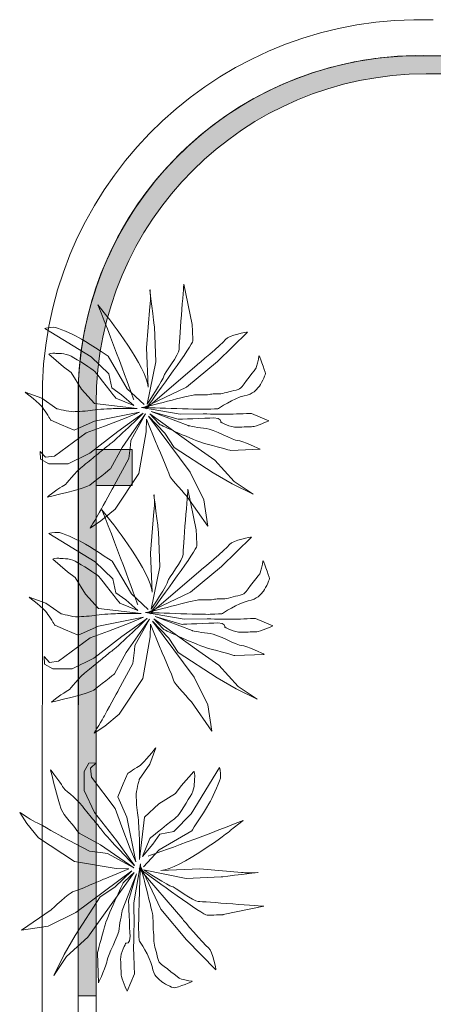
# Model space of a CAD drawing. Header units: millimetres. Extents: x -750 to 57307, y -2234 to 18901.
# Tile 20 of 102: x 57 to 1809, y 14130 to 18303. Entities that reach past the tile are written whole.
import ezdxf

# ---------------------------------------------------------------- set-up
doc = ezdxf.new("R2010")
doc.units = ezdxf.units.MM
doc.header["$MEASUREMENT"] = 0
doc.layers.add('GREY SCALE', color=9, linetype='Continuous', lineweight=0, true_color=0x808080)
doc.layers.add('GREYSCALE', color=9, linetype='Continuous', lineweight=0, true_color=0x808080)

# ---------------------------------------------------------------- blocks, each defined once
blk = doc.blocks.new('FLOOR PLAN')
at = {"layer": 'GREYSCALE', "ltscale": 0.25}
h = blk.add_hatch(color=256, dxfattribs=at)
h.dxf.hatch_style = 1
h.paths.add_polyline_path([(3932.4, 18073.2), (3932.4, 18149.4), (1701.8, 18149.4, 0.394212), (304.8, 16752.4), (304.8, 14166.1), (381, 14166.1), (381, 16676.2, -0.414214), (1778, 18073.2)])
h = blk.add_hatch(color=256, dxfattribs=at)
h.dxf.hatch_style = 1
h.paths.add_polyline_path([(381, 16480.8), (381, 16328.4), (533.4, 16328.4), (533.4, 16480.8)])
for p, q in [((1701.8, 18149.4), (3932.4, 18149.4)), ((1806, 18149.4), (3932.4, 18149.4)), ((21163.6, 18149.4), (1806, 18149.4)), ((3932.4, 18073.2), (1778, 18073.2)), ((304.8, 14166.1), (304.8, 16752.4)), ((305.4, 16757.9), (305.1, 10115.7)), ((304.8, 14166.1), (304.8, 16665.9)), ((381, 16676.2), (381, 14166.1)), ((381, 16480.8), (533.4, 16480.8)), ((381, 16328.4), (381, 16480.8)), ((533.4, 16480.8), (533.4, 16328.4)), ((533.4, 16328.4), (381, 16328.4)), ((381, 14166.1), (304.8, 14166.1)), ((381, 14166.1), (381, 4141))]:
    blk.add_line(p, q, dxfattribs=at)
at = {"layer": 'GREYSCALE', "ltscale": 0.2}
blk.add_line((153, 16760.7), (152.7, 10251.7), dxfattribs=at)
blk.add_arc((1751.6, 16703.2), 1599.7, 87.9509, 177.9393, dxfattribs=at)
at = {"layer": 'GREYSCALE', "ltscale": 0.25}
for centre, radius, start, end in [((1751.6, 16703.2), 1447.3, 87.8468, 181.475), ((1751.6, 16702.7), 1447.6, 91.9701, 178.0299), ((1751.6, 16703.2), 1447.3, 87.8457, 177.8337), ((1778, 16676.2), 1397, 90, 180)]:
    blk.add_arc(centre, radius, start, end, dxfattribs=at)
at = {"layer": 'GREYSCALE'}
for points, knots in [([(597.2, 16672.9), (597.2, 16672.9), (668.1, 16782.7), (667.7, 16792), (667.4, 16801.3), (733, 16885.8), (732.2, 16904.6), (731.4, 16923.4), (752.4, 17181.7), (752.4, 17181.7)], [9, 9, 9, 9, 10, 10, 10, 11, 11, 11, 12, 12, 12, 12]), ([(608.6, 17087.9), (608.6, 17087.9), (613.3, 17129), (609, 17157), (604.7, 17185.1), (627.9, 17000.8), (627.9, 17000.8)], [5, 5, 5, 5, 6, 6, 6, 7, 7, 7, 7]), ([(163.4, 16994.4), (163.4, 16994.4), (185.2, 16998.4), (200.9, 16999.1), (216.6, 16999.7), (283.8, 16968), (306.3, 16956.3)], [129, 129, 129, 129, 130, 130, 130, 131, 131, 131, 131]), ([(787.6, 17010.4), (787.6, 17010.4), (789.8, 16957.2), (790.4, 16941.5), (791, 16927.5), (632.2, 16709.5), (598.2, 16662.7)], [13, 13, 13, 13, 14, 14, 14, 15, 15, 15, 15]), ([(1058.9, 16826.8), (1058.9, 16826.8), (1069.9, 16864.9), (1069.4, 16877.4), (1068.9, 16889.9), (1097.2, 16812.5), (1097.5, 16803.2), (1097.9, 16793.8), (1077.4, 16755.3), (1068.5, 16745.4)], [27, 27, 27, 27, 28, 28, 28, 29, 29, 29, 30, 30, 30, 30]), ([(582.1, 16659.8), (582.1, 16659.8), (780.9, 16711.8), (796.7, 16712.4), (812.3, 16713.1), (853.1, 16711.7), (865.6, 16715.2)], [22, 22, 22, 22, 23, 23, 23, 24, 24, 24, 24]), ([(214.9, 16654.2), (214.9, 16654.2), (265.7, 16640.6), (284.5, 16641.4), (303.3, 16642.1), (341, 16643.7), (365.9, 16647.8), (390.8, 16652), (437.9, 16653.9), (453.6, 16654.5), (469.2, 16655.2), (554, 16655.5), (554, 16655.5)], [110, 110, 110, 110, 111, 111, 111, 112, 112, 112, 113, 113, 113, 114, 114, 114, 114]), ([(896.4, 16653.7), (896.4, 16653.7), (874.5, 16652.9), (846.2, 16651.7), (817.9, 16650.6), (572.7, 16659.4), (572.7, 16659.4)], [32, 32, 32, 32, 33, 33, 33, 34, 34, 34, 34]), ([(908, 16597.7), (908, 16597.7), (913.5, 16616.7), (879, 16615.3), (844.6, 16613.9), (728.6, 16609.2), (728.6, 16609.2)], [42, 42, 42, 42, 43, 43, 43, 44, 44, 44, 44]), ([(834.4, 16632.4), (834.4, 16632.4), (925.5, 16629.8), (950.6, 16630.8), (975.7, 16631.9), (1038.4, 16634.4), (1038.4, 16634.4)], [36, 36, 36, 36, 37, 37, 37, 38, 38, 38, 38]), ([(846.4, 16570.1), (874.7, 16568.1), (964.7, 16518.4), (980.3, 16519), (996, 16519.7), (1076, 16482.1), (1076, 16482.1)], [47, 47, 47, 47, 48, 48, 48, 49, 49, 49, 49]), ([(1111.9, 16602.8), (1111.9, 16602.8), (1056.4, 16578.6), (1043.9, 16578.1), (1031.3, 16577.6), (1006.3, 16576.6), (978, 16575.4), (949.8, 16574.3), (908, 16597.7), (908, 16597.7)], [39, 39, 39, 39, 40, 40, 40, 41, 41, 41, 42, 42, 42, 42]), ([(767, 16281), (767, 16281), (691.5, 16362.8), (691.1, 16372.2), (690.8, 16381.5), (635.4, 16508.1), (635.4, 16508.1)], [67, 67, 67, 67, 68, 68, 68, 69, 69, 69, 69]), ([(625.6, 16219), (625.6, 16219), (630.3, 16260), (626, 16288.1), (621.7, 16316.1), (645, 16131.9), (645, 16131.9)], [5, 5, 5, 5, 6, 6, 6, 7, 7, 7, 7]), ([(614.3, 15804), (614.3, 15804), (685.1, 15913.7), (684.8, 15923.1), (684.4, 15932.4), (750, 16016.8), (749.2, 16035.7), (748.5, 16054.5), (769.4, 16312.8), (769.4, 16312.8)], [9, 9, 9, 9, 10, 10, 10, 11, 11, 11, 12, 12, 12, 12]), ([(180.4, 16125.4), (180.4, 16125.4), (202.2, 16129.5), (217.9, 16130.1), (233.7, 16130.8), (300.8, 16099), (323.3, 16087.3)], [129, 129, 129, 129, 130, 130, 130, 131, 131, 131, 131]), ([(804.6, 16141.5), (804.6, 16141.5), (806.8, 16088.2), (807.4, 16072.6), (808, 16058.5), (649.2, 15840.5), (615.2, 15793.8)], [13, 13, 13, 13, 14, 14, 14, 15, 15, 15, 15]), ([(1075.9, 15957.8), (1075.9, 15957.8), (1086.9, 15996), (1086.4, 16008.5), (1085.9, 16021), (1114.2, 15943.6), (1114.6, 15934.2), (1114.9, 15924.9), (1094.4, 15886.3), (1085.5, 15876.5)], [27, 27, 27, 27, 28, 28, 28, 29, 29, 29, 30, 30, 30, 30]), ([(599.1, 15790.8), (599.1, 15790.8), (798, 15842.9), (813.7, 15843.5), (829.3, 15844.1), (870.2, 15842.7), (882.6, 15846.3)], [22, 22, 22, 22, 23, 23, 23, 24, 24, 24, 24]), ([(232, 15785.3), (232, 15785.3), (282.7, 15771.7), (301.5, 15772.4), (320.3, 15773.2), (358, 15774.7), (382.9, 15778.9), (407.9, 15783.1), (454.9, 15785), (470.6, 15785.6), (486.2, 15786.2), (571, 15786.5), (571, 15786.5)], [110, 110, 110, 110, 111, 111, 111, 112, 112, 112, 113, 113, 113, 114, 114, 114, 114]), ([(913.4, 15784.8), (913.4, 15784.8), (891.5, 15783.9), (863.2, 15782.8), (834.9, 15781.6), (589.7, 15790.5), (589.7, 15790.5)], [32, 32, 32, 32, 33, 33, 33, 34, 34, 34, 34]), ([(925, 15728.7), (925, 15728.7), (930.6, 15747.8), (896, 15746.4), (861.6, 15745), (745.6, 15740.3), (745.6, 15740.3)], [42, 42, 42, 42, 43, 43, 43, 44, 44, 44, 44]), ([(851.4, 15763.4), (851.4, 15763.4), (942.5, 15760.9), (967.6, 15761.9), (992.7, 15762.9), (1055.4, 15765.5), (1055.4, 15765.5)], [36, 36, 36, 36, 37, 37, 37, 38, 38, 38, 38]), ([(1128.9, 15733.8), (1128.9, 15733.8), (1073.5, 15709.7), (1060.9, 15709.2), (1048.3, 15708.6), (1023.3, 15707.6), (995, 15706.5), (966.9, 15705.3), (925, 15728.7), (925, 15728.7)], [39, 39, 39, 39, 40, 40, 40, 41, 41, 41, 42, 42, 42, 42]), ([(863.4, 15701.1), (891.8, 15699.1), (981.7, 15649.4), (997.3, 15650.1), (1013, 15650.7), (1093, 15613.1), (1093, 15613.1)], [47, 47, 47, 47, 48, 48, 48, 49, 49, 49, 49]), ([(784.1, 15412.1), (784.1, 15412.1), (708.5, 15493.9), (708.1, 15503.3), (707.8, 15512.6), (652.4, 15639.1), (652.4, 15639.1)], [67, 67, 67, 67, 68, 68, 68, 69, 69, 69, 69]), ([(903.4, 15134.2), (903.4, 15134.2), (907.4, 15112.4), (908, 15096.6), (908.7, 15080.9), (876.9, 15013.7), (865.2, 14991.3)], [129, 129, 129, 129, 130, 130, 130, 131, 131, 131, 131]), ([(563.2, 15082.6), (563.2, 15082.6), (549.6, 15031.8), (550.3, 15013), (551.1, 14994.3), (552.6, 14956.6), (556.8, 14931.7), (561, 14906.7), (562.9, 14859.7), (563.5, 14844), (564.2, 14828.3), (564.5, 14743.5), (564.5, 14743.5)], [110, 110, 110, 110, 111, 111, 111, 112, 112, 112, 113, 113, 113, 114, 114, 114, 114]), ([(562.7, 14401.2), (562.7, 14401.2), (561.8, 14423.1), (560.7, 14451.3), (559.5, 14479.6), (568.4, 14724.9), (568.4, 14724.9)], [32, 32, 32, 32, 33, 33, 33, 34, 34, 34, 34]), ([(568.8, 14715.4), (568.8, 14715.4), (620.8, 14516.6), (621.4, 14500.9), (622.1, 14485.2), (620.7, 14444.4), (624.2, 14431.9)], [22, 22, 22, 22, 23, 23, 23, 24, 24, 24, 24]), ([(919.4, 14509.9), (919.4, 14509.9), (866.2, 14507.8), (850.5, 14507.1), (836.5, 14506.6), (618.5, 14665.3), (571.7, 14699.4)], [13, 13, 13, 13, 14, 14, 14, 15, 15, 15, 15]), ([(581.9, 14700.3), (581.9, 14700.3), (691.6, 14629.4), (701, 14629.8), (710.3, 14630.2), (794.7, 14564.6), (813.6, 14565.3), (832.4, 14566.1), (1090.7, 14545.2), (1090.7, 14545.2)], [9, 9, 9, 9, 10, 10, 10, 11, 11, 11, 12, 12, 12, 12]), ([(996.9, 14688.9), (996.9, 14688.9), (1038, 14684.3), (1066, 14688.6), (1094, 14692.9), (909.8, 14669.6), (909.8, 14669.6)], [5, 5, 5, 5, 6, 6, 6, 7, 7, 7, 7]), ([(190, 14530.5), (190, 14530.5), (271.8, 14606), (281.2, 14606.4), (290.5, 14606.8), (417.1, 14662.2), (417.1, 14662.2)], [67, 67, 67, 67, 68, 68, 68, 69, 69, 69, 69]), ([(506.7, 14389.5), (506.7, 14389.5), (525.7, 14384), (524.3, 14418.5), (522.9, 14452.9), (518.2, 14569), (518.2, 14569)], [42, 42, 42, 42, 43, 43, 43, 44, 44, 44, 44]), ([(479, 14451.2), (477, 14422.8), (427.4, 14332.8), (428, 14317.3), (428.6, 14301.6), (391.1, 14221.5), (391.1, 14221.5)], [47, 47, 47, 47, 48, 48, 48, 49, 49, 49, 49]), ([(541.3, 14463.1), (541.3, 14463.1), (538.8, 14372), (539.8, 14347), (540.8, 14321.9), (543.4, 14259.1), (543.4, 14259.1)], [36, 36, 36, 36, 37, 37, 37, 38, 38, 38, 38]), ([(511.7, 14185.7), (511.7, 14185.7), (487.6, 14241.1), (487.1, 14253.7), (486.6, 14266.3), (485.5, 14291.3), (484.4, 14319.6), (483.2, 14347.7), (506.7, 14389.5), (506.7, 14389.5)], [39, 39, 39, 39, 40, 40, 40, 41, 41, 41, 42, 42, 42, 42]), ([(735.8, 14238.7), (735.8, 14238.7), (773.9, 14227.6), (786.4, 14228.1), (798.9, 14228.6), (721.5, 14200.4), (712.2, 14200), (702.8, 14199.6), (664.3, 14220.1), (654.4, 14229.1)], [27, 27, 27, 27, 28, 28, 28, 29, 29, 29, 30, 30, 30, 30])]:
    blk.add_open_spline(points, degree=3, knots=knots, dxfattribs=at)
for points in [[(752.4, 17181.7), (752.4, 17181.7), (787.6, 17010.4), (787.6, 17010.4)], [(539.9, 16692.6), (539.9, 16692.6), (458.5, 16918.6), (388.5, 17094.7)], [(388.5, 17094.7), (388.5, 17094.7), (431.6, 17040), (431.6, 17040)], [(593.8, 16911.5), (593.8, 16911.5), (608.6, 17087.9), (608.6, 17087.9)], [(431.6, 17040), (431.6, 17040), (597.3, 16826.9), (600.6, 16745.3)], [(359.9, 16873.7), (359.9, 16873.7), (163.4, 16994.4), (163.4, 16994.4)], [(627.9, 17000.8), (627.9, 17000.8), (633.9, 16853.5), (633.9, 16853.5)], [(306.3, 16956.3), (328.7, 16944.7), (431.9, 16876.7), (431.9, 16876.7)], [(807.2, 16838.5), (807.2, 16838.5), (913.4, 16927.6), (928.4, 16947.1)], [(1021.2, 16979.1), (1021.2, 16979.1), (894.4, 16854.6), (894.4, 16854.6)], [(928.4, 16947.1), (943.2, 16966.6), (1021.2, 16979.1), (1021.2, 16979.1)], [(600.6, 16745.3), (600.6, 16745.3), (593.8, 16911.5), (593.8, 16911.5)], [(180.4, 16885.3), (180.4, 16885.3), (195.9, 16892.1), (205.4, 16889.5)], [(242.2, 16831.3), (242.2, 16831.3), (180.4, 16885.3), (180.4, 16885.3)], [(205.4, 16889.5), (214.8, 16886.7), (249.2, 16891.3), (274.9, 16876.5)], [(274.9, 16876.5), (300.7, 16861.9), (365, 16823.7), (374.9, 16811.5)], [(435, 16801.4), (435, 16801.4), (359.9, 16873.7), (359.9, 16873.7)], [(431.9, 16876.7), (431.9, 16876.7), (512.9, 16738.6), (512.9, 16738.6)], [(274.6, 16807.4), (274.6, 16807.4), (242.2, 16831.3), (242.2, 16831.3)], [(591.7, 16653.9), (591.7, 16653.9), (807.2, 16838.5), (807.2, 16838.5)], [(633.9, 16853.5), (633.9, 16853.5), (597.2, 16672.9), (597.2, 16672.9)], [(894.4, 16854.6), (894.4, 16854.6), (763.8, 16745.8), (763.8, 16745.8)], [(993.2, 16742.3), (1002.2, 16752.2), (1058.9, 16826.8), (1058.9, 16826.8)], [(318.3, 16737), (318.3, 16737), (274.6, 16807.4), (274.6, 16807.4)], [(374.9, 16811.5), (384.9, 16799.3), (464.3, 16698.9), (464.3, 16698.9)], [(446.8, 16742.2), (446.8, 16742.2), (435, 16801.4), (435, 16801.4)], [(374.2, 16676.4), (374.2, 16676.4), (318.3, 16737), (318.3, 16737)], [(488.9, 16712.5), (488.9, 16712.5), (446.8, 16742.2), (446.8, 16742.2)], [(512.9, 16738.6), (512.9, 16738.6), (584.6, 16672.4), (584.6, 16672.4)], [(763.8, 16745.8), (763.8, 16745.8), (582.1, 16659.8), (582.1, 16659.8)], [(925, 16720.9), (946.6, 16728), (984.2, 16732.6), (993.2, 16742.3)], [(1068.5, 16745.4), (1059.4, 16735.7), (1047.7, 16716.3), (1007.2, 16708.5)], [(155.1, 16658.1), (145.1, 16673.4), (80.2, 16724.2), (80.2, 16724.2)], [(80.2, 16724.2), (80.2, 16724.2), (150.3, 16698.7), (150.3, 16698.7)], [(150.3, 16698.7), (150.3, 16698.7), (214.9, 16654.2), (214.9, 16654.2)], [(464.3, 16698.9), (464.3, 16698.9), (540.9, 16667.5), (540.9, 16667.5)], [(540.9, 16667.5), (540.9, 16667.5), (488.9, 16712.5), (488.9, 16712.5)], [(865.6, 16715.2), (878, 16718.9), (903.3, 16713.6), (925, 16720.9)], [(1007.2, 16708.5), (966.7, 16700.5), (896.4, 16653.7), (896.4, 16653.7)], [(188.6, 16606.1), (188.6, 16606.1), (165.2, 16642.8), (155.1, 16658.1)], [(554, 16655.5), (554, 16655.5), (374.2, 16676.4), (374.2, 16676.4)], [(572.7, 16659.4), (572.7, 16659.4), (737.1, 16631.6), (737.1, 16631.6)], [(598.2, 16662.7), (594, 16657.1), (591.7, 16653.9), (591.7, 16653.9)], [(564, 16640.2), (564, 16640.2), (374.1, 16601.1), (374.1, 16601.1)], [(415.7, 16580.7), (415.7, 16580.7), (508.5, 16616), (508.5, 16616)], [(434.7, 16499.9), (462.2, 16519.9), (580, 16634.6), (580, 16634.6)], [(580, 16634.6), (580, 16634.6), (473.2, 16558), (473.2, 16558)], [(589.5, 16631.9), (589.5, 16631.9), (491.6, 16489.7), (491.6, 16489.7)], [(508.5, 16616), (508.5, 16616), (564, 16640.2), (564, 16640.2)], [(528.1, 16519.4), (528.1, 16519.4), (589.5, 16631.9), (589.5, 16631.9)], [(593.5, 16610), (593.5, 16610), (592.5, 16556.6), (592.5, 16556.6)], [(635.4, 16508.1), (635.4, 16508.1), (593.5, 16610), (593.5, 16610)], [(671.4, 16550.4), (671.4, 16550.4), (602.4, 16622.9), (602.4, 16622.9)], [(602.4, 16622.9), (602.4, 16622.9), (778.5, 16385.1), (778.5, 16385.1)], [(623.8, 16616.1), (623.8, 16616.1), (608.3, 16632.6), (608.3, 16632.6)], [(608.3, 16632.6), (608.3, 16632.6), (799.1, 16495.9), (799.1, 16495.9)], [(728.6, 16609.2), (728.6, 16609.2), (614.1, 16642.3), (614.1, 16642.3)], [(614.1, 16642.3), (614.1, 16642.3), (770.4, 16582.7), (770.4, 16582.7)], [(651, 16587.2), (651, 16587.2), (623.8, 16616.1), (623.8, 16616.1)], [(737.1, 16631.6), (737.1, 16631.6), (834.4, 16632.4), (834.4, 16632.4)], [(1038.4, 16634.4), (1038.4, 16634.4), (1111.9, 16602.8), (1111.9, 16602.8)], [(233.5, 16585.9), (233.5, 16585.9), (188.6, 16606.1), (188.6, 16606.1)], [(287.7, 16563), (287.7, 16563), (233.5, 16585.9), (233.5, 16585.9)], [(374.1, 16601.1), (374.1, 16601.1), (287.7, 16563), (287.7, 16563)], [(338.4, 16552.5), (338.4, 16552.5), (415.7, 16580.7), (415.7, 16580.7)], [(839.5, 16507), (798.2, 16517.8), (651, 16587.2), (651, 16587.2)], [(770.4, 16582.7), (770.4, 16582.7), (818, 16572), (846.4, 16570.1)], [(204.2, 16452.8), (204.2, 16452.8), (338.4, 16552.5), (338.4, 16552.5)], [(473.2, 16558), (473.2, 16558), (354.5, 16465.2), (354.5, 16465.2)], [(592.5, 16556.6), (592.5, 16556.6), (562.1, 16379.6), (562.1, 16379.6)], [(711.5, 16489.2), (711.5, 16489.2), (671.4, 16550.4), (671.4, 16550.4)], [(389, 16463.1), (406, 16477.4), (421.7, 16490.5), (434.7, 16499.9)], [(491.6, 16489.7), (491.6, 16489.7), (441.9, 16399.7), (441.9, 16399.7)], [(518.7, 16443.7), (518.7, 16443.7), (525.7, 16499.7), (525.7, 16499.7)], [(525.7, 16499.7), (525.7, 16499.7), (528.1, 16519.4), (528.1, 16519.4)], [(876, 16382.9), (876, 16382.9), (711.5, 16489.2), (711.5, 16489.2)], [(799.1, 16495.9), (799.1, 16495.9), (883.3, 16436.5), (883.3, 16436.5)], [(950.7, 16477), (950.7, 16477), (880.8, 16496.1), (839.5, 16507)], [(145.1, 16441), (145.1, 16441), (143.8, 16472.3), (143.8, 16472.3)], [(143.8, 16472.3), (143.8, 16472.3), (166.8, 16448.1), (166.8, 16448.1)], [(166.8, 16448.1), (166.8, 16448.1), (204.2, 16452.8), (204.2, 16452.8)], [(354.5, 16465.2), (354.5, 16465.2), (262.1, 16420.6), (262.1, 16420.6)], [(328.3, 16413.9), (349.1, 16429.7), (370, 16447.2), (389, 16463.1)], [(457.4, 16328.1), (457.4, 16328.1), (518.7, 16443.7), (518.7, 16443.7)], [(1076, 16482.1), (1076, 16482.1), (950.7, 16477), (950.7, 16477)], [(180.5, 16420.5), (180.5, 16420.5), (145.1, 16441), (145.1, 16441)], [(262.1, 16420.6), (262.1, 16420.6), (180.5, 16420.5), (180.5, 16420.5)], [(243.9, 16328.8), (259.3, 16335.8), (288.8, 16384), (328.3, 16413.9)], [(441.9, 16399.7), (441.9, 16399.7), (372, 16343.5), (353.7, 16330.2)], [(883.3, 16436.5), (883.3, 16436.5), (965.3, 16345.6), (965.3, 16345.6)], [(562.1, 16379.6), (562.1, 16379.6), (461.5, 16227.9), (461.5, 16227.9)], [(778.5, 16385.1), (778.5, 16385.1), (836.7, 16268.2), (836.7, 16268.2)], [(956.4, 16335.9), (956.4, 16335.9), (876, 16382.9), (876, 16382.9)], [(353.7, 16330.2), (335.4, 16317), (173.7, 16279), (173.7, 16279)], [(173.7, 16279), (173.7, 16279), (228.5, 16322), (243.9, 16328.8)], [(398.9, 16222.1), (404.7, 16234.9), (457.4, 16328.1), (457.4, 16328.1)], [(1046, 16292.4), (1046, 16292.4), (956.4, 16335.9), (956.4, 16335.9)], [(965.3, 16345.6), (965.3, 16345.6), (1046, 16292.4), (1046, 16292.4)], [(853.8, 16155.8), (853.8, 16155.8), (767, 16281), (767, 16281)], [(769.4, 16312.8), (769.4, 16312.8), (804.6, 16141.5), (804.6, 16141.5)], [(836.7, 16268.2), (836.7, 16268.2), (853.8, 16155.8), (853.8, 16155.8)], [(354.8, 16148.1), (354.8, 16148.1), (393.2, 16209.3), (398.9, 16222.1)], [(461.5, 16227.9), (461.5, 16227.9), (400.7, 16178.3), (400.7, 16178.3)], [(556.9, 15823.7), (556.9, 15823.7), (475.5, 16049.7), (405.5, 16225.7)], [(405.5, 16225.7), (405.5, 16225.7), (448.6, 16171), (448.6, 16171)], [(610.9, 16042.5), (610.9, 16042.5), (625.6, 16219), (625.6, 16219)], [(400.7, 16178.3), (400.7, 16178.3), (354.8, 16148.1), (354.8, 16148.1)], [(448.6, 16171), (448.6, 16171), (614.3, 15957.9), (617.6, 15876.4)], [(376.9, 16004.8), (376.9, 16004.8), (180.4, 16125.4), (180.4, 16125.4)], [(645, 16131.9), (645, 16131.9), (650.9, 15984.6), (650.9, 15984.6)], [(1038.2, 16110.2), (1038.2, 16110.2), (911.4, 15985.7), (911.4, 15985.7)], [(945.4, 16078.2), (960.3, 16097.6), (1038.2, 16110.2), (1038.2, 16110.2)], [(323.3, 16087.3), (345.7, 16075.7), (449, 16007.7), (449, 16007.7)], [(824.2, 15969.6), (824.2, 15969.6), (930.4, 16058.7), (945.4, 16078.2)], [(617.6, 15876.4), (617.6, 15876.4), (610.9, 16042.5), (610.9, 16042.5)], [(197.4, 16016.4), (197.4, 16016.4), (212.9, 16023.2), (222.4, 16020.5)], [(259.2, 15962.3), (259.2, 15962.3), (197.4, 16016.4), (197.4, 16016.4)], [(222.4, 16020.5), (231.8, 16017.8), (266.2, 16022.3), (292, 16007.5)], [(292, 16007.5), (317.7, 15992.9), (382.1, 15954.8), (391.9, 15942.5)], [(452, 15932.5), (452, 15932.5), (376.9, 16004.8), (376.9, 16004.8)], [(449, 16007.7), (449, 16007.7), (529.9, 15869.7), (529.9, 15869.7)], [(650.9, 15984.6), (650.9, 15984.6), (614.3, 15804), (614.3, 15804)], [(911.4, 15985.7), (911.4, 15985.7), (780.8, 15876.8), (780.8, 15876.8)], [(291.6, 15938.4), (291.6, 15938.4), (259.2, 15962.3), (259.2, 15962.3)], [(391.9, 15942.5), (401.9, 15930.4), (481.3, 15830), (481.3, 15830)], [(608.7, 15784.9), (608.7, 15784.9), (824.2, 15969.6), (824.2, 15969.6)], [(1010.3, 15873.4), (1019.2, 15883.3), (1075.9, 15957.8), (1075.9, 15957.8)], [(335.4, 15868.1), (335.4, 15868.1), (291.6, 15938.4), (291.6, 15938.4)], [(463.8, 15873.3), (463.8, 15873.3), (452, 15932.5), (452, 15932.5)], [(391.2, 15807.4), (391.2, 15807.4), (335.4, 15868.1), (335.4, 15868.1)], [(505.9, 15843.5), (505.9, 15843.5), (463.8, 15873.3), (463.8, 15873.3)], [(529.9, 15869.7), (529.9, 15869.7), (601.7, 15803.5), (601.7, 15803.5)], [(780.8, 15876.8), (780.8, 15876.8), (599.1, 15790.8), (599.1, 15790.8)], [(942, 15851.9), (963.7, 15859.1), (1001.2, 15863.7), (1010.3, 15873.4)], [(1085.5, 15876.5), (1076.4, 15866.7), (1064.7, 15847.4), (1024.2, 15839.6)], [(172.1, 15789.2), (162.1, 15804.5), (97.2, 15855.2), (97.2, 15855.2)], [(97.2, 15855.2), (97.2, 15855.2), (167.3, 15829.8), (167.3, 15829.8)], [(167.3, 15829.8), (167.3, 15829.8), (232, 15785.3), (232, 15785.3)], [(481.3, 15830), (481.3, 15830), (557.9, 15798.6), (557.9, 15798.6)], [(557.9, 15798.6), (557.9, 15798.6), (505.9, 15843.5), (505.9, 15843.5)], [(882.6, 15846.3), (895, 15850), (920.3, 15844.7), (942, 15851.9)], [(1024.2, 15839.6), (983.7, 15831.5), (913.4, 15784.8), (913.4, 15784.8)], [(205.6, 15737.2), (205.6, 15737.2), (182.2, 15773.9), (172.1, 15789.2)], [(571, 15786.5), (571, 15786.5), (391.2, 15807.4), (391.2, 15807.4)], [(589.7, 15790.5), (589.7, 15790.5), (754.1, 15762.7), (754.1, 15762.7)], [(615.2, 15793.8), (611, 15788.2), (608.7, 15784.9), (608.7, 15784.9)], [(250.5, 15717), (250.5, 15717), (205.6, 15737.2), (205.6, 15737.2)], [(391.1, 15732.1), (391.1, 15732.1), (304.7, 15694.1), (304.7, 15694.1)], [(581, 15771.3), (581, 15771.3), (391.1, 15732.1), (391.1, 15732.1)], [(432.7, 15711.8), (432.7, 15711.8), (525.6, 15747.1), (525.6, 15747.1)], [(451.7, 15631), (479.2, 15651), (597, 15765.7), (597, 15765.7)], [(597, 15765.7), (597, 15765.7), (490.2, 15689), (490.2, 15689)], [(606.5, 15762.9), (606.5, 15762.9), (508.6, 15620.8), (508.6, 15620.8)], [(525.6, 15747.1), (525.6, 15747.1), (581, 15771.3), (581, 15771.3)], [(545.1, 15650.5), (545.1, 15650.5), (606.5, 15762.9), (606.5, 15762.9)], [(610.5, 15741.1), (610.5, 15741.1), (609.5, 15687.6), (609.5, 15687.6)], [(652.4, 15639.1), (652.4, 15639.1), (610.5, 15741.1), (610.5, 15741.1)], [(688.4, 15681.4), (688.4, 15681.4), (619.4, 15754), (619.4, 15754)], [(619.4, 15754), (619.4, 15754), (795.5, 15516.2), (795.5, 15516.2)], [(640.8, 15747.2), (640.8, 15747.2), (625.4, 15763.7), (625.4, 15763.7)], [(625.4, 15763.7), (625.4, 15763.7), (816.1, 15626.9), (816.1, 15626.9)], [(745.6, 15740.3), (745.6, 15740.3), (631.2, 15773.3), (631.2, 15773.3)], [(631.2, 15773.3), (631.2, 15773.3), (787.4, 15713.7), (787.4, 15713.7)], [(668, 15718.3), (668, 15718.3), (640.8, 15747.2), (640.8, 15747.2)], [(754.1, 15762.7), (754.1, 15762.7), (851.4, 15763.4), (851.4, 15763.4)], [(1055.4, 15765.5), (1055.4, 15765.5), (1128.9, 15733.8), (1128.9, 15733.8)], [(304.7, 15694.1), (304.7, 15694.1), (250.5, 15717), (250.5, 15717)], [(355.4, 15683.6), (355.4, 15683.6), (432.7, 15711.8), (432.7, 15711.8)], [(856.5, 15638), (815.2, 15648.9), (668, 15718.3), (668, 15718.3)], [(787.4, 15713.7), (787.4, 15713.7), (835.1, 15703.1), (863.4, 15701.1)], [(221.2, 15583.9), (221.2, 15583.9), (355.4, 15683.6), (355.4, 15683.6)], [(490.2, 15689), (490.2, 15689), (371.5, 15596.3), (371.5, 15596.3)], [(542.7, 15630.7), (542.7, 15630.7), (545.1, 15650.5), (545.1, 15650.5)], [(609.5, 15687.6), (609.5, 15687.6), (579.1, 15510.6), (579.1, 15510.6)], [(728.5, 15620.3), (728.5, 15620.3), (688.4, 15681.4), (688.4, 15681.4)], [(406, 15594.1), (423.1, 15608.5), (438.7, 15621.5), (451.7, 15631)], [(508.6, 15620.8), (508.6, 15620.8), (458.9, 15530.8), (458.9, 15530.8)], [(535.7, 15574.8), (535.7, 15574.8), (542.7, 15630.7), (542.7, 15630.7)], [(893, 15513.9), (893, 15513.9), (728.5, 15620.3), (728.5, 15620.3)], [(816.1, 15626.9), (816.1, 15626.9), (900.3, 15567.6), (900.3, 15567.6)], [(967.7, 15608), (967.7, 15608), (897.8, 15627.2), (856.5, 15638)], [(1093, 15613.1), (1093, 15613.1), (967.7, 15608), (967.7, 15608)], [(162.1, 15572.1), (162.1, 15572.1), (160.8, 15603.4), (160.8, 15603.4)], [(160.8, 15603.4), (160.8, 15603.4), (183.8, 15579.2), (183.8, 15579.2)], [(197.5, 15551.5), (197.5, 15551.5), (162.1, 15572.1), (162.1, 15572.1)], [(183.8, 15579.2), (183.8, 15579.2), (221.2, 15583.9), (221.2, 15583.9)], [(371.5, 15596.3), (371.5, 15596.3), (279.1, 15551.7), (279.1, 15551.7)], [(345.3, 15545), (366.1, 15560.7), (387, 15578.2), (406, 15594.1)], [(474.4, 15459.2), (474.4, 15459.2), (535.7, 15574.8), (535.7, 15574.8)], [(900.3, 15567.6), (900.3, 15567.6), (982.4, 15476.7), (982.4, 15476.7)], [(279.1, 15551.7), (279.1, 15551.7), (197.5, 15551.5), (197.5, 15551.5)], [(260.9, 15459.9), (276.3, 15466.9), (305.8, 15515.1), (345.3, 15545)], [(458.9, 15530.8), (458.9, 15530.8), (389, 15474.5), (370.7, 15461.3)], [(579.1, 15510.6), (579.1, 15510.6), (478.5, 15358.9), (478.5, 15358.9)], [(795.5, 15516.2), (795.5, 15516.2), (853.7, 15399.3), (853.7, 15399.3)], [(973.4, 15466.9), (973.4, 15466.9), (893, 15513.9), (893, 15513.9)], [(370.7, 15461.3), (352.4, 15448), (190.7, 15410), (190.7, 15410)], [(190.7, 15410), (190.7, 15410), (245.5, 15453), (260.9, 15459.9)], [(415.9, 15353.2), (421.7, 15366), (474.4, 15459.2), (474.4, 15459.2)], [(1063, 15423.4), (1063, 15423.4), (973.4, 15466.9), (973.4, 15466.9)], [(982.4, 15476.7), (982.4, 15476.7), (1063, 15423.4), (1063, 15423.4)], [(870.8, 15286.9), (870.8, 15286.9), (784.1, 15412.1), (784.1, 15412.1)], [(853.7, 15399.3), (853.7, 15399.3), (870.8, 15286.9), (870.8, 15286.9)], [(478.5, 15358.9), (478.5, 15358.9), (417.7, 15309.3), (417.7, 15309.3)], [(371.8, 15279.1), (371.8, 15279.1), (410.2, 15340.4), (415.9, 15353.2)], [(417.7, 15309.3), (417.7, 15309.3), (371.8, 15279.1), (371.8, 15279.1)], [(567.1, 15142.5), (582.4, 15152.4), (633.2, 15217.4), (633.2, 15217.4)], [(633.2, 15217.4), (633.2, 15217.4), (607.7, 15147.3), (607.7, 15147.3)], [(329.5, 15117), (329.5, 15117), (350, 15152.4), (350, 15152.4)], [(350, 15152.4), (350, 15152.4), (381.3, 15153.7), (381.3, 15153.7)], [(381.3, 15153.7), (381.3, 15153.7), (357.1, 15130.8), (357.1, 15130.8)], [(239.2, 14943.8), (225.9, 14962.1), (187.9, 15123.9), (187.9, 15123.9)], [(187.9, 15123.9), (187.9, 15123.9), (230.9, 15069.1), (237.8, 15053.6)], [(329.6, 15035.5), (329.6, 15035.5), (329.5, 15117), (329.5, 15117)], [(357.1, 15130.8), (357.1, 15130.8), (361.8, 15093.3), (361.8, 15093.3)], [(494.9, 15064.1), (494.9, 15064.1), (515.1, 15108.9), (515.1, 15108.9)], [(515.1, 15108.9), (515.1, 15108.9), (551.8, 15132.4), (567.1, 15142.5)], [(607.7, 15147.3), (607.7, 15147.3), (563.2, 15082.6), (563.2, 15082.6)], [(740.3, 15055.3), (740.3, 15055.3), (794.3, 15117.1), (794.3, 15117.1)], [(782.7, 14937.7), (782.7, 14937.7), (903.4, 15134.2), (903.4, 15134.2)], [(794.3, 15117.1), (794.3, 15117.1), (801.1, 15101.6), (798.5, 15092.2)], [(361.8, 15093.3), (361.8, 15093.3), (461.5, 14959.2), (461.5, 14959.2)], [(798.5, 15092.2), (795.7, 15082.7), (800.2, 15048.3), (785.5, 15022.6)], [(237.8, 15053.6), (244.8, 15038.2), (293, 15008.8), (322.9, 14969.2)], [(374.2, 14943), (374.2, 14943), (329.6, 15035.5), (329.6, 15035.5)], [(472, 15009.9), (472, 15009.9), (494.9, 15064.1), (494.9, 15064.1)], [(646, 14979.2), (646, 14979.2), (716.4, 15022.9), (716.4, 15022.9)], [(716.4, 15022.9), (716.4, 15022.9), (740.3, 15055.3), (740.3, 15055.3)], [(785.5, 15022.6), (770.9, 14996.9), (732.7, 14932.5), (720.4, 14922.6)], [(510.1, 14923.4), (510.1, 14923.4), (472, 15009.9), (472, 15009.9)], [(865.2, 14991.3), (853.7, 14968.8), (785.7, 14865.6), (785.7, 14865.6)], [(87.2, 14896.9), (87.2, 14896.9), (57.1, 14942.7), (57.1, 14942.7)], [(57.1, 14942.7), (57.1, 14942.7), (118.3, 14904.4), (131.1, 14898.7)], [(308.7, 14855.7), (308.7, 14855.7), (252.4, 14925.6), (239.2, 14943.8)], [(322.9, 14969.2), (338.6, 14948.4), (356.1, 14927.6), (372, 14908.6)], [(467, 14824.4), (467, 14824.4), (374.2, 14943), (374.2, 14943)], [(461.5, 14959.2), (461.5, 14959.2), (489.7, 14881.8), (489.7, 14881.8)], [(585.4, 14923.4), (585.4, 14923.4), (646, 14979.2), (646, 14979.2)], [(131.1, 14898.7), (143.9, 14892.9), (237.1, 14840.1), (237.1, 14840.1)], [(372, 14908.6), (386.4, 14891.5), (399.4, 14875.9), (408.9, 14862.9)], [(549.2, 14733.6), (549.2, 14733.6), (510.1, 14923.4), (510.1, 14923.4)], [(564.5, 14743.5), (564.5, 14743.5), (585.4, 14923.4), (585.4, 14923.4)], [(601.6, 14757.7), (601.6, 14757.7), (827.6, 14839), (1003.6, 14909)], [(720.4, 14922.6), (708.3, 14912.7), (607.9, 14833.3), (607.9, 14833.3)], [(710.4, 14862.5), (710.4, 14862.5), (782.7, 14937.7), (782.7, 14937.7)], [(1003.6, 14909), (1003.6, 14909), (949, 14865.9), (949, 14865.9)], [(136.9, 14836.1), (136.9, 14836.1), (87.2, 14896.9), (87.2, 14896.9)], [(398.7, 14805.9), (398.7, 14805.9), (308.7, 14855.7), (308.7, 14855.7)], [(408.9, 14862.9), (428.9, 14835.3), (543.6, 14717.6), (543.6, 14717.6)], [(489.7, 14881.8), (489.7, 14881.8), (525, 14789), (525, 14789)], [(785.7, 14865.6), (785.7, 14865.6), (647.6, 14784.6), (647.6, 14784.6)], [(651.2, 14850.8), (651.2, 14850.8), (710.4, 14862.5), (710.4, 14862.5)], [(949, 14865.9), (949, 14865.9), (735.8, 14700.3), (654.3, 14696.9)], [(288.6, 14735.5), (288.6, 14735.5), (136.9, 14836.1), (136.9, 14836.1)], [(237.1, 14840.1), (237.1, 14840.1), (352.7, 14778.8), (352.7, 14778.8)], [(543.6, 14717.6), (543.6, 14717.6), (467, 14824.4), (467, 14824.4)], [(607.9, 14833.3), (607.9, 14833.3), (576.5, 14756.6), (576.5, 14756.6)], [(621.5, 14808.7), (621.5, 14808.7), (651.2, 14850.8), (651.2, 14850.8)], [(352.7, 14778.8), (352.7, 14778.8), (408.7, 14771.9), (408.7, 14771.9)], [(540.8, 14708.1), (540.8, 14708.1), (398.7, 14805.9), (398.7, 14805.9)], [(525, 14789), (525, 14789), (549.2, 14733.6), (549.2, 14733.6)], [(576.5, 14756.6), (576.5, 14756.6), (621.5, 14808.7), (621.5, 14808.7)], [(647.6, 14784.6), (647.6, 14784.6), (581.4, 14712.9), (581.4, 14712.9)], [(465.6, 14705), (465.6, 14705), (288.6, 14735.5), (288.6, 14735.5)], [(408.7, 14771.9), (408.7, 14771.9), (428.4, 14769.4), (428.4, 14769.4)], [(428.4, 14769.4), (428.4, 14769.4), (540.8, 14708.1), (540.8, 14708.1)], [(531.9, 14695.1), (531.9, 14695.1), (294.1, 14519.1), (294.1, 14519.1)], [(541.6, 14689.2), (541.6, 14689.2), (404.9, 14498.5), (404.9, 14498.5)], [(417.1, 14662.2), (417.1, 14662.2), (519, 14704.1), (519, 14704.1)], [(459.4, 14626.2), (459.4, 14626.2), (531.9, 14695.1), (531.9, 14695.1)], [(519, 14704.1), (519, 14704.1), (465.6, 14705), (465.6, 14705)], [(525.1, 14673.7), (525.1, 14673.7), (541.6, 14689.2), (541.6, 14689.2)], [(568.4, 14724.9), (568.4, 14724.9), (540.6, 14560.4), (540.6, 14560.4)], [(571.7, 14699.4), (566.1, 14703.6), (562.8, 14705.8), (562.8, 14705.8)], [(562.8, 14705.8), (562.8, 14705.8), (747.5, 14490.3), (747.5, 14490.3)], [(654.8, 14533.8), (654.8, 14533.8), (568.8, 14715.4), (568.8, 14715.4)], [(762.5, 14663.6), (762.5, 14663.6), (581.9, 14700.3), (581.9, 14700.3)], [(654.3, 14696.9), (654.3, 14696.9), (820.5, 14703.7), (820.5, 14703.7)], [(820.5, 14703.7), (820.5, 14703.7), (996.9, 14688.9), (996.9, 14688.9)], [(551.2, 14683.4), (551.2, 14683.4), (491.7, 14527.1), (491.7, 14527.1)], [(496.2, 14646.6), (496.2, 14646.6), (525.1, 14673.7), (525.1, 14673.7)], [(518.2, 14569), (518.2, 14569), (551.2, 14683.4), (551.2, 14683.4)], [(909.8, 14669.6), (909.8, 14669.6), (762.5, 14663.6), (762.5, 14663.6)], [(398.2, 14586.1), (398.2, 14586.1), (459.4, 14626.2), (459.4, 14626.2)], [(416, 14458), (426.8, 14499.4), (496.2, 14646.6), (496.2, 14646.6)], [(291.9, 14421.6), (291.9, 14421.6), (398.2, 14586.1), (398.2, 14586.1)], [(64.8, 14443.8), (64.8, 14443.8), (190, 14530.5), (190, 14530.5)], [(491.7, 14527.1), (491.7, 14527.1), (481, 14479.5), (479, 14451.2)], [(540.6, 14560.4), (540.6, 14560.4), (541.3, 14463.1), (541.3, 14463.1)], [(763.6, 14403.1), (763.6, 14403.1), (654.8, 14533.8), (654.8, 14533.8)], [(1090.7, 14545.2), (1090.7, 14545.2), (919.4, 14509.9), (919.4, 14509.9)], [(294.1, 14519.1), (294.1, 14519.1), (177.2, 14460.8), (177.2, 14460.8)], [(404.9, 14498.5), (404.9, 14498.5), (345.5, 14414.3), (345.5, 14414.3)], [(747.5, 14490.3), (747.5, 14490.3), (836.6, 14384.1), (856.1, 14369.2)], [(177.2, 14460.8), (177.2, 14460.8), (64.8, 14443.8), (64.8, 14443.8)], [(386, 14346.9), (386, 14346.9), (405.1, 14416.7), (416, 14458)], [(244.8, 14341.2), (244.8, 14341.2), (291.9, 14421.6), (291.9, 14421.6)], [(345.5, 14414.3), (345.5, 14414.3), (254.6, 14332.2), (254.6, 14332.2)], [(617.5, 14290.3), (609.5, 14330.9), (562.7, 14401.2), (562.7, 14401.2)], [(624.2, 14431.9), (627.9, 14419.6), (622.6, 14394.3), (629.8, 14372.6)], [(888.1, 14276.3), (888.1, 14276.3), (763.6, 14403.1), (763.6, 14403.1)], [(629.8, 14372.6), (637, 14350.9), (641.6, 14313.4), (651.3, 14304.3)], [(856.1, 14369.2), (875.6, 14354.3), (888.1, 14276.3), (888.1, 14276.3)], [(201.4, 14251.5), (201.4, 14251.5), (244.8, 14341.2), (244.8, 14341.2)], [(254.6, 14332.2), (254.6, 14332.2), (201.4, 14251.5), (201.4, 14251.5)], [(391.1, 14221.5), (391.1, 14221.5), (386, 14346.9), (386, 14346.9)], [(654.4, 14229.1), (644.7, 14238.1), (625.3, 14249.9), (617.5, 14290.3)], [(651.3, 14304.3), (661.2, 14295.4), (735.8, 14238.7), (735.8, 14238.7)], [(543.4, 14259.1), (543.4, 14259.1), (511.7, 14185.7), (511.7, 14185.7)]]:
    blk.add_open_spline(points, degree=3, dxfattribs=at)

msp = doc.modelspace()

# ---------------------------------------------------------------- block references
at = {"layer": 'GREY SCALE', "ltscale": 5}
msp.add_blockref('FLOOR PLAN', (0, 0), dxfattribs=at)

doc.saveas('drawing.dxf')
